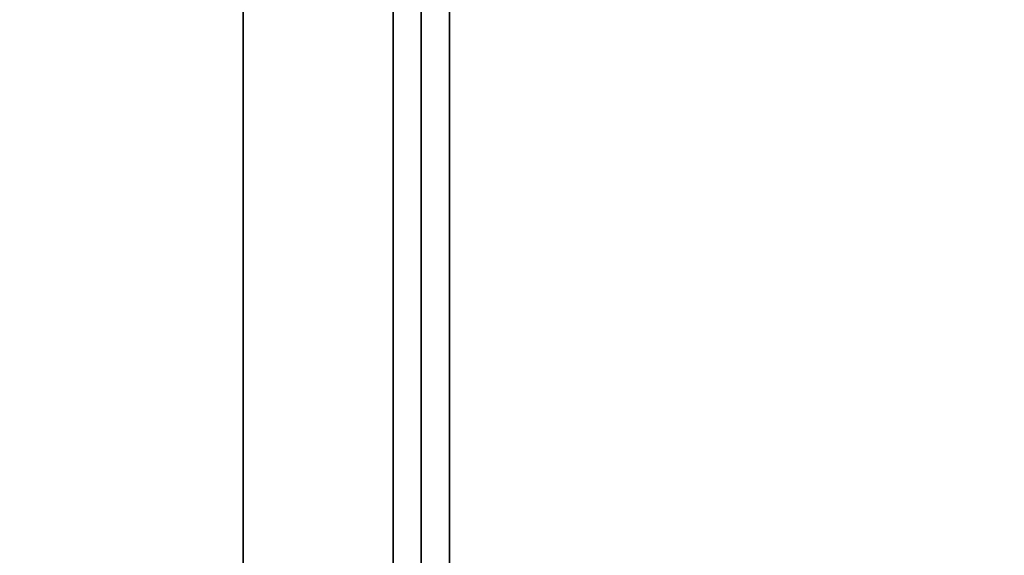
# Model space of a CAD drawing. Header units: metres. Extents: x -34.5 to -0.5, y 0 to 14.7.
# Tile 60 of 74: x -13.8 to -12.7, y 1.8 to 2.4. Entities that reach past the tile are written whole.
import ezdxf

# ---------------------------------------------------------------- set-up
doc = ezdxf.new("R2010")
doc.units = ezdxf.units.M
for name, color, linetype in [('FRAME', 8, 'Continuous'), ('GLASS', 5, 'Continuous'), ('PLASTER', 8, 'Continuous'), ('STUCCO', 8, 'Continuous')]:
    doc.layers.add(name, color=color, linetype=linetype)

msp = doc.modelspace()

# ---------------------------------------------------------------- linework, layer by layer
at = {"layer": 'FRAME'}
for points in [[(-13.3067, 1.5), (-13.3667, 1.5), (-13.3667, 4), (-13.3067, 4)], [(-13.3667, 1.5), (-13.3067, 1.5), (-13.3067, 4), (-13.3667, 4)], [(-13.3067, 1.5), (-13.3667, 1.5), (-13.3667, 4), (-13.3067, 4)], [(-13.3667, 1.5), (-13.3067, 1.5), (-13.3067, 4), (-13.3667, 4)]]:
    msp.add_lwpolyline(points, close=True, dxfattribs=at)
at = {"layer": 'GLASS'}
for points in [[(-11.9967, 1.53), (-13.3367, 1.53), (-13.3367, 3.97), (-11.9967, 3.97)], [(-13.3367, 1.53), (-11.9967, 1.53), (-11.9967, 3.97), (-13.3367, 3.97)], [(-11.9967, 1.53), (-13.3367, 1.53), (-13.3367, 3.97), (-11.9967, 3.97)], [(-13.3367, 1.53), (-11.9967, 1.53), (-11.9967, 3.97), (-13.3367, 3.97)]]:
    msp.add_lwpolyline(points, close=True, dxfattribs=at)
at = {"layer": 'PLASTER'}
for points in [[(-13.3667, 0.9), (-14.6333, 0.9), (-14.6333, 4.5), (-13.3667, 4.5)], [(-14.6333, 0.9), (-13.3667, 0.9), (-13.3667, 4.5), (-14.6333, 4.5)], [(-13.3667, 0.9), (-14, 0.9), (-14, 4.5), (-13.3667, 4.5)], [(-14, 0.9), (-13.3667, 0.9), (-13.3667, 4.5), (-14, 4.5)]]:
    msp.add_lwpolyline(points, close=True, dxfattribs=at)
at = {"layer": 'STUCCO'}
for points in [[(-13.3667, 1.5), (-13.5267, 1.5), (-13.5267, 4), (-13.3667, 4)], [(-13.5267, 1.5), (-13.3667, 1.5), (-13.3667, 4), (-13.5267, 4)], [(-13.3667, 1.5), (-13.5267, 1.5), (-13.5267, 4), (-13.3667, 4)], [(-13.5267, 1.5), (-13.3667, 1.5), (-13.3667, 4), (-13.5267, 4)]]:
    msp.add_lwpolyline(points, close=True, dxfattribs=at)

doc.saveas('drawing.dxf')
